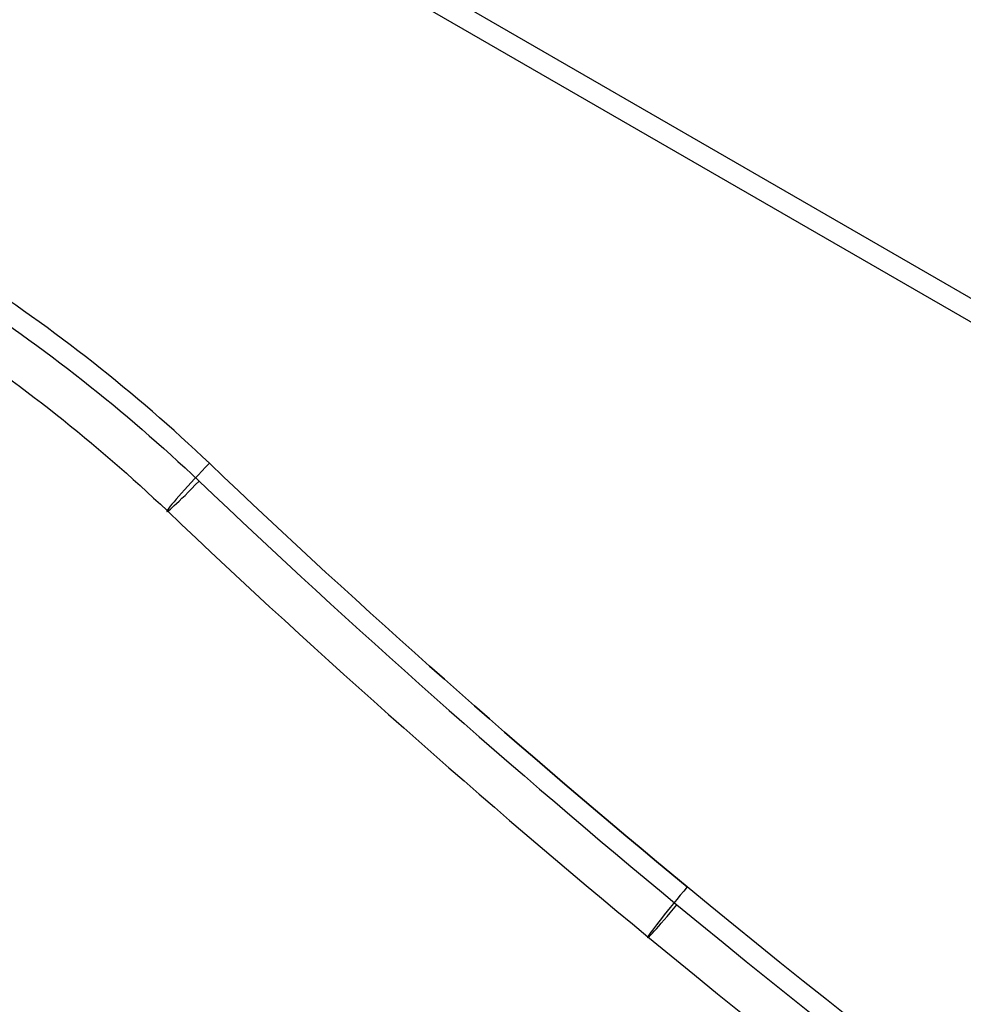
# Model space of a CAD drawing. Extents: x 1448 to 2588, y -916 to 723.
# Tile 9 of 37: x 2083 to 2161, y -52 to 29. Entities that reach past the tile are written whole.
import ezdxf

# ---------------------------------------------------------------- set-up
doc = ezdxf.new("R2010")
doc.units = 0
doc.layers.add('1', color=7, linetype='CONTINUOUS')

msp = doc.modelspace()

# ---------------------------------------------------------------- linework, layer by layer
at = {"layer": '1', "color": 250}
for p, q in [((2077.149, 54.788, 18.836), (2576.136, -233.278, 18.836)), ((2076.297, 53.312, 9.998), (2575.284, -234.753, 9.998))]:
    msp.add_line(p, q, dxfattribs=at)
at = {"layer": '1', "color": 250, "extrusion": (0, 0, -1)}
for centre, radius, start, end in [((-2017.23, 77.996, -639.2), 67.502, 98.58888, 278.58888), ((-2017.23, 77.996, -614.2), 67.502, 98.58888, 278.58888), ((-2017.23, 77.996, -614.2), 66.502, 98.58888, 278.58888), ((-2017.23, 77.996, -100.739), 65.996, 98.58888, 278.58888), ((-2017.23, 77.996, -102.539), 65.996, 98.58888, 278.58888), ((-2017.23, 77.996, -101.639), 65.996, 98.58888, 278.58888), ((-2017.23, 77.996, -52.239), 62.5, 98.58888, 278.58888), ((-2017.23, 77.996, -48.242), 62.5, 98.58888, 278.58888), ((-2017.834, 77.655, -23.63), 77.829, 149.20196, 269.20196), ((-2017.834, 77.655, -16.07), 77.829, 149.20196, 269.20196), ((-2017.834, 77.655, -23.63), 78.014, 149.20196, 269.20196)]:
    msp.add_arc(centre, radius, start, end, dxfattribs=at)
at = {"layer": '1', "color": 250}
for centre, radius, start, end in [((2017.23, 77.996, 639.2), 66.502, 261.41112, 81.41112), ((2017.834, 77.655, 16.07), 78.014, 270.79804, 30.79804), ((2017.834, 77.655, 19.85), 78.014, 270.79804, 30.79804), ((2013.203, 80.541, 25.37), 78.666, 315.68644, 345.56996), ((2013.205, 80.54, 26.567), 79.326, 315.70565, 345.5702)]:
    msp.add_arc(centre, radius, start, end, dxfattribs=at)
at = {"layer": '1', "color": 250, "extrusion": (0.04109, -0.025616, -0.998827)}
msp.add_arc((1133.4, 1667.329, 56.801), 77.755, 71.99349, 102.68865, dxfattribs=at)
at = {"layer": '1', "color": 250, "extrusion": (0.094654, 0.163959, 0.981915)}
for centre, radius, start, end in [((-1789.261, -888.652, 224.088), 133.812, 256.17482, 267.10087), ((-1996.296, -1729.949, 224.088), 732.585, 76.174818, 80.314654), ((-1996.296, -1729.949, 215.088), 732.585, 76.174818, 80.314668), ((-1996.296, -1729.949, 215.088), 732.585, 76.174818, 80.314668), ((-1996.296, -1729.949, 219.588), 737.085, 76.174818, 80.314654), ((-2011.497, -1819.018, 215.088), 822.942, 80.314667, 91.331436), ((-2011.497, -1819.018, 219.588), 827.442, 80.314654, 91.331436)]:
    msp.add_arc(centre, radius, start, end, dxfattribs=at)
at = {"layer": '1', "color": 250, "extrusion": (-0.094654, -0.163959, -0.981915)}
for centre, radius, start, end in [((1789.261, -888.652, -215.088), 133.812, 272.89913, 283.82518), ((1789.261, -888.652, -219.588), 129.312, 273.02028, 283.82518), ((1789.261, -888.652, -219.588), 129.312, 273.02028, 283.82518), ((1996.296, -1729.949, -224.088), 732.585, 99.685346, 103.825182), ((2011.497, -1819.018, -224.088), 822.942, 88.668564, 99.685346)]:
    msp.add_arc(centre, radius, start, end, dxfattribs=at)
at = {"layer": '1', "color": 250, "extrusion": (0.723642, -0.688691, 0.04524)}
for centre, start, end in [((1440.367, -46.264, 1525.073), 79.39703, 169.39453), ((1440.367, -46.263, 1525.073), 169.39578, 259.39578)]:
    msp.add_arc(centre, 4.5, start, end, dxfattribs=at)
at = {"layer": '1', "color": 250, "extrusion": (0.771108, -0.635907, 0.031851)}
msp.add_arc((1326.546, -28.603, 1676.8), 4.5, 79.24004, 169.23754, dxfattribs=at)
at = {"layer": '1', "color": 250, "extrusion": (0.77106, -0.635966, 0.031835)}
msp.add_arc((1326.672, -28.573, 1676.701), 4.5, 169.24018, 259.23768, dxfattribs=at)

doc.saveas('drawing.dxf')
